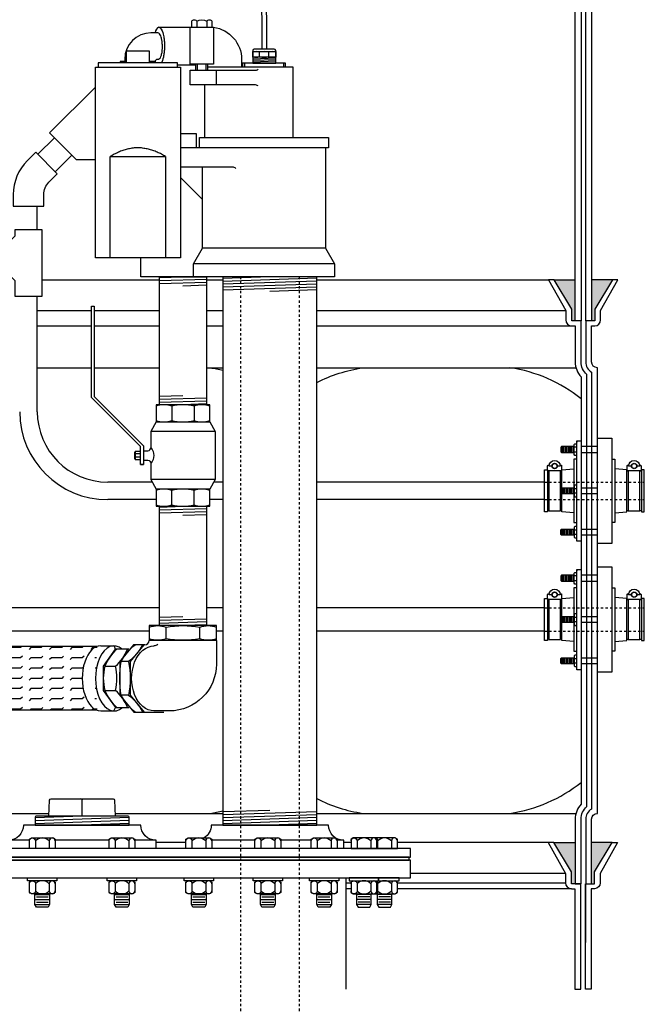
# Model space of a CAD drawing. Extents: x -169 to 2224, y 0 to 2796.
# Tile 54 of 256: x 256 to 283, y 807 to 848. Entities that reach past the tile are written whole.
import ezdxf

# ---------------------------------------------------------------- set-up
doc = ezdxf.new("R2010")
doc.units = 0
doc.header["$MEASUREMENT"] = 0
doc.linetypes.add('HIDDEN5', pattern=[0.05, 0.025, -0.025])
for name, color, linetype in [('BOOT-CONDUIT', 1, 'CONTINUOUS'), ('CONDUIT', 2, 'CONTINUOUS'), ('FLEXHOSE-2', 3, 'CONTINUOUS'), ('FLEXHOSE-2-HATCH', 2, 'CONTINUOUS'), ('FRP-COLLAR', 1, 'CONTINUOUS'), ('FRP-SUMP', 2, 'CONTINUOUS'), ('GALV-2-ELL', 3, 'CONTINUOUS'), ('GALV-2-PIPE', 3, 'CONTINUOUS'), ('GALV-2-VALVE', 3, 'CONTINUOUS'), ('GALV-4-PIPE', 4, 'CONTINUOUS'), ('GALV-4-PLUG', 4, 'CONTINUOUS'), ('PROBE', 2, 'CONTINUOUS'), ('SUB-PUMP', 4, 'CONTINUOUS'), ('TANK-BUNG-OPENING-4', 3, 'CONTINUOUS'), ('TANK-MANWAY', 5, 'CONTINUOUS'), ('TANK-MANWAY-BOLT', 7, 'CONTINUOUS')]:
    doc.layers.add(name, color=color, linetype=linetype)

msp = doc.modelspace()

# ---------------------------------------------------------------- hatches: boundary and pattern name
at = {"layer": 'FLEXHOSE-2-HATCH', "linetype": 'Continuous'}
h = msp.add_hatch(dxfattribs=at)
h.set_pattern_fill('FLEX', color=256, scale=1.75, angle=180, style=0)
h.set_pattern_definition([(180, (258.7651, 820.40306), (1e-13, -0.4375), [0.4375, -0.4375]), (225, (258.3276, 820.40306), (1e-13, -0.4375), [0.109375, -0.399968, 0.109375, -0.618718])])
edge = h.paths.add_edge_path()
edge.add_ellipse((259.55547, 820.40306), major_axis=(0, 1.388), ratio=0.56943366, start_angle=371.528606, end_angle=528.471394, ccw=False)
edge.add_line((259.39751, 821.76306), (253.73667, 821.76306))
edge.add_ellipse((253.73667, 820.40306), major_axis=(0, -1.36), ratio=0.58361635, start_angle=180, end_angle=360)
edge.add_line((253.73667, 819.04306), (259.39751, 819.04306))
at = {"layer": 'FRP-SUMP'}
for points in [[(279.77618, 837.39649), (278.87618, 837.39649), (279.62618, 836.14649), (279.62618, 835.64649), (279.77618, 835.64649)], [(281.35964, 837.39649), (280.47618, 837.39649), (280.47618, 835.64649), (280.60964, 835.64649), (280.60964, 836.14649)], [(279.77618, 813.39881), (278.86194, 813.39881), (279.61194, 812.14881), (279.61194, 811.64881), (279.76194, 811.64881), (279.77618, 811.64881)], [(281.3454, 813.39881), (280.47618, 813.39881), (280.47618, 811.64881), (280.5954, 811.64881), (280.5954, 812.14881)]]:
    msp.add_hatch(color=256, dxfattribs=at).paths.add_polyline_path(points)

# ---------------------------------------------------------------- linework, layer by layer
at = {"layer": 'BOOT-CONDUIT', "color": 7}
for p, q in [((279.18825, 830.03549), (279.18825, 830.28299)), ((279.25075, 830.03549), (279.25075, 830.28299)), ((279.31325, 830.03549), (279.31325, 830.28299)), ((279.37575, 830.03549), (279.37575, 830.28299)), ((279.43825, 830.03549), (279.43825, 830.28299)), ((279.50075, 830.03549), (279.50075, 830.28299)), ((279.56325, 830.03549), (279.56325, 830.28299)), ((279.62575, 830.03549), (279.62575, 830.28299)), ((279.68825, 830.03549), (279.68825, 830.28299)), ((279.84323, 830.25874), (279.7373, 830.25874)), ((279.7373, 830.05975), (279.84323, 830.05975)), ((280.72618, 830.28309), (280.02618, 830.28309)), ((280.02618, 830.03559), (280.72618, 830.03559)), ((279.18825, 828.52142), (279.18825, 828.27392)), ((279.25075, 828.52142), (279.25075, 828.27392)), ((279.31325, 828.52142), (279.31325, 828.27392)), ((279.37575, 828.52142), (279.37575, 828.27392)), ((279.43825, 828.52142), (279.43825, 828.27392)), ((279.50075, 828.52142), (279.50075, 828.27392)), ((279.56325, 828.52142), (279.56325, 828.27392)), ((279.62575, 828.52142), (279.62575, 828.27392)), ((279.68825, 828.52142), (279.68825, 828.27392)), ((279.7373, 828.49716), (279.84323, 828.49716)), ((279.84323, 828.29817), (279.7373, 828.29817)), ((280.02618, 828.52132), (280.72618, 828.52132)), ((280.72618, 828.27382), (280.02618, 828.27382)), ((279.18825, 826.75984), (279.18825, 826.51234)), ((279.25075, 826.75984), (279.25075, 826.51234)), ((279.31325, 826.75984), (279.31325, 826.51234)), ((279.37575, 826.75984), (279.37575, 826.51234)), ((279.43825, 826.75984), (279.43825, 826.51234)), ((279.50075, 826.75984), (279.50075, 826.51234)), ((279.56325, 826.75984), (279.56325, 826.51234)), ((279.62575, 826.75984), (279.62575, 826.51234)), ((279.68825, 826.75984), (279.68825, 826.51234)), ((279.7373, 826.73558), (279.84323, 826.73558)), ((280.02618, 826.75974), (280.72618, 826.75974)), ((279.84323, 826.53659), (279.7373, 826.53659)), ((280.72618, 826.51224), (280.02618, 826.51224)), ((279.18825, 824.54956), (279.18825, 824.79706)), ((279.25075, 824.54956), (279.25075, 824.79706)), ((279.31325, 824.54956), (279.31325, 824.79706)), ((279.37575, 824.54956), (279.37575, 824.79706)), ((279.43825, 824.54956), (279.43825, 824.79706)), ((279.50075, 824.54956), (279.50075, 824.79706)), ((279.56325, 824.54956), (279.56325, 824.79706)), ((279.62575, 824.54956), (279.62575, 824.79706)), ((279.68825, 824.54956), (279.68825, 824.79706)), ((279.84323, 824.7728), (279.7373, 824.7728)), ((279.7373, 824.57381), (279.84323, 824.57381)), ((280.72618, 824.79716), (280.02618, 824.79716)), ((280.02618, 824.54966), (280.72618, 824.54966)), ((279.18825, 823.03548), (279.18825, 822.78798)), ((279.25075, 823.03548), (279.25075, 822.78798)), ((279.31325, 823.03548), (279.31325, 822.78798)), ((279.37575, 823.03548), (279.37575, 822.78798)), ((279.43825, 823.03548), (279.43825, 822.78798)), ((279.50075, 823.03548), (279.50075, 822.78798)), ((279.56325, 823.03548), (279.56325, 822.78798)), ((279.62575, 823.03548), (279.62575, 822.78798)), ((279.68825, 823.03548), (279.68825, 822.78798)), ((279.7373, 823.01122), (279.84323, 823.01122)), ((279.84323, 822.81223), (279.7373, 822.81223)), ((280.02618, 823.03538), (280.72618, 823.03538)), ((280.72618, 822.78788), (280.02618, 822.78788)), ((279.18825, 821.2739), (279.18825, 821.0264)), ((279.25075, 821.2739), (279.25075, 821.0264)), ((279.31325, 821.2739), (279.31325, 821.0264)), ((279.37575, 821.2739), (279.37575, 821.0264)), ((279.43825, 821.2739), (279.43825, 821.0264)), ((279.50075, 821.2739), (279.50075, 821.0264)), ((279.56325, 821.2739), (279.56325, 821.0264)), ((279.62575, 821.2739), (279.62575, 821.0264)), ((279.68825, 821.2739), (279.68825, 821.0264)), ((279.7373, 821.24965), (279.84323, 821.24965)), ((280.02618, 821.2738), (280.72618, 821.2738)), ((279.84323, 821.05066), (279.7373, 821.05066)), ((280.72618, 821.0263), (280.02618, 821.0263))]:
    msp.add_line(p, q, dxfattribs=at)
at = {"layer": 'BOOT-CONDUIT', "linetype": 'Continuous'}
for p, q in [((278.59009, 829.23298), (278.65196, 829.23298)), ((279.14696, 829.23298), (279.20884, 829.23298)), ((282.0412, 829.23298), (281.97932, 829.23298)), ((282.59807, 829.23298), (282.5362, 829.23298)), ((278.65196, 827.56235), (278.59009, 827.56235)), ((279.20884, 827.56235), (279.14696, 827.56235)), ((281.97932, 827.56235), (282.0412, 827.56235)), ((282.5362, 827.56235), (282.59807, 827.56235)), ((278.59009, 823.74704), (278.65196, 823.74704)), ((279.14696, 823.74704), (279.20884, 823.74704)), ((282.0412, 823.74704), (281.97932, 823.74704)), ((282.59807, 823.74704), (282.5362, 823.74704)), ((278.65196, 822.07642), (278.59009, 822.07642)), ((279.20884, 822.07642), (279.14696, 822.07642)), ((281.97932, 822.07642), (282.0412, 822.07642)), ((282.5362, 822.07642), (282.59807, 822.07642))]:
    msp.add_line(p, q, dxfattribs=at)
at = {"layer": 'BOOT-CONDUIT', "color": 7}
for points in [[(279.84323, 829.91175), (279.75644, 829.91175), (279.7373, 829.94491), (279.7373, 830.37358), (279.75644, 830.40674), (279.84323, 830.40674)], [(279.7373, 830.28299), (279.18825, 830.28299), (279.15731, 830.25205), (279.15731, 830.06643), (279.16003, 830.06371), (279.18825, 830.03549), (279.7373, 830.03549)], [(278.65196, 829.24882), (278.65196, 827.54651), (279.14696, 827.54651), (279.14696, 829.24882)], [(282.0412, 829.24882), (282.0412, 827.54651), (282.5362, 827.54651), (282.5362, 829.24882)], [(279.7373, 828.27392), (279.18825, 828.27392), (279.15731, 828.30485), (279.15731, 828.49048), (279.16003, 828.4932), (279.18825, 828.52142), (279.7373, 828.52142)], [(279.84323, 828.64516), (279.75644, 828.64516), (279.7373, 828.612), (279.7373, 828.18333), (279.75644, 828.15017), (279.84323, 828.15017)], [(279.7373, 826.51234), (279.18825, 826.51234), (279.15731, 826.54328), (279.15731, 826.7289), (279.16003, 826.73162), (279.18825, 826.75984), (279.7373, 826.75984)], [(279.84323, 826.88358), (279.75644, 826.88358), (279.7373, 826.85042), (279.7373, 826.42175), (279.75644, 826.3886), (279.84323, 826.3886)], [(279.84323, 824.42581), (279.75644, 824.42581), (279.7373, 824.45897), (279.7373, 824.88764), (279.75644, 824.9208), (279.84323, 824.9208)], [(279.7373, 824.79706), (279.18825, 824.79706), (279.15731, 824.76612), (279.15731, 824.58049), (279.16003, 824.57777), (279.18825, 824.54956), (279.7373, 824.54956)], [(278.65196, 823.76288), (278.65196, 822.06058), (279.14696, 822.06058), (279.14696, 823.76288)], [(282.0412, 823.76288), (282.0412, 822.06058), (282.5362, 822.06058), (282.5362, 823.76288)], [(279.7373, 822.78798), (279.18825, 822.78798), (279.15731, 822.81892), (279.15731, 823.00454), (279.16003, 823.00726), (279.18825, 823.03548), (279.7373, 823.03548)], [(279.84323, 823.15922), (279.75644, 823.15922), (279.7373, 823.12606), (279.7373, 822.69739), (279.75644, 822.66424), (279.84323, 822.66424)], [(279.7373, 821.0264), (279.18825, 821.0264), (279.15731, 821.05734), (279.15731, 821.24297), (279.16003, 821.24568), (279.18825, 821.2739), (279.7373, 821.2739)], [(279.84323, 821.39765), (279.75644, 821.39765), (279.7373, 821.36449), (279.7373, 820.93582), (279.75644, 820.90266), (279.84323, 820.90266)]]:
    msp.add_lwpolyline(points, dxfattribs=at)
at = {"layer": 'BOOT-CONDUIT'}
for points in [[(279.84323, 830.53619), (280.02618, 830.53619), (280.02618, 826.25939), (279.84323, 826.25939), (279.84323, 830.53619), (279.84323, 830.48075)], [(279.84323, 825.05026), (280.02618, 825.05026), (280.02618, 820.77346), (279.84323, 820.77346), (279.84323, 825.05026), (279.84323, 824.99482)]]:
    msp.add_lwpolyline(points, dxfattribs=at)
at = {"layer": 'BOOT-CONDUIT', "linetype": 'Continuous'}
for points in [[(280.72618, 826.1547), (280.72618, 830.64063), (281.34493, 830.64063), (281.34493, 826.1547)], [(278.59009, 827.50048), (278.46634, 827.50048), (278.46634, 829.29485), (278.59009, 829.29485), (278.59009, 829.23298), (278.59009, 827.56235)], [(282.72182, 827.50048), (282.72182, 829.29485), (282.59807, 829.29485), (282.59807, 829.23298), (282.59807, 827.56235), (282.59807, 827.50048)], [(280.72618, 820.66876), (280.72618, 825.1547), (281.34493, 825.1547), (281.34493, 820.66876)], [(278.59009, 822.01454), (278.46634, 822.01454), (278.46634, 823.80892), (278.59009, 823.80892), (278.59009, 823.74704), (278.59009, 822.07642)], [(282.72182, 822.01454), (282.72182, 823.80892), (282.59807, 823.80892), (282.59807, 823.74704), (282.59807, 822.07642), (282.59807, 822.01454)]]:
    msp.add_lwpolyline(points, close=True, dxfattribs=at)
at = {"layer": 'BOOT-CONDUIT', "color": 7}
for points in [[(278.78066, 829.45672), (278.66186, 829.45672, -1), (279.13706, 829.45672), (279.01826, 829.45672)], [(282.1699, 829.45672), (282.0511, 829.45672, -1), (282.5263, 829.45672), (282.4075, 829.45672)], [(279.13147, 829.50797, 0.35187184), (279.14597, 829.49632), (279.16521, 829.49632, -0.41421356), (279.19646, 829.46449), (279.19646, 829.28007, -0.41421356), (279.16463, 829.24882), (278.63371, 829.24882, -0.41421341), (278.60246, 829.28065), (278.60246, 829.46507, -0.41421372), (278.63429, 829.49632), (278.65295, 829.49632, 0.35188198), (278.66746, 829.50797)], [(282.52071, 829.50797, 0.35187184), (282.53521, 829.49632), (282.55445, 829.49632, -0.41421356), (282.5857, 829.46449), (282.5857, 829.28007, -0.41421356), (282.55387, 829.24882), (282.02295, 829.24882, -0.41421341), (281.9917, 829.28065), (281.9917, 829.46507, -0.41421372), (282.02353, 829.49632), (282.04219, 829.49632, 0.35188198), (282.05669, 829.50797)], [(278.78066, 823.97078), (278.66186, 823.97078, -1), (279.13706, 823.97078), (279.01826, 823.97078)], [(282.1699, 823.97078), (282.0511, 823.97078, -1), (282.5263, 823.97078), (282.4075, 823.97078)], [(279.13147, 824.02203, 0.35187184), (279.14597, 824.01038), (279.16521, 824.01038, -0.41421356), (279.19646, 823.97855), (279.19646, 823.79413, -0.41421356), (279.16463, 823.76288), (278.63371, 823.76288, -0.41421341), (278.60246, 823.79471), (278.60246, 823.97913, -0.41421372), (278.63429, 824.01038), (278.65295, 824.01038, 0.35188198), (278.66746, 824.02203)], [(282.52071, 824.02203, 0.35187184), (282.53521, 824.01038), (282.55445, 824.01038, -0.41421356), (282.5857, 823.97855), (282.5857, 823.79413, -0.41421356), (282.55387, 823.76288), (282.02295, 823.76288, -0.41421341), (281.9917, 823.79471), (281.9917, 823.97913, -0.41421372), (282.02353, 824.01038), (282.04219, 824.01038, 0.35188198), (282.05669, 824.02203)]]:
    msp.add_lwpolyline(points, format="xyb", dxfattribs=at)
at = {"layer": 'BOOT-CONDUIT', "linetype": 'Continuous'}
for points in [[(279.84323, 829.74345), (279.71948, 829.74345), (279.71948, 828.52142)], [(281.34493, 829.74345), (281.46868, 829.74345), (281.46868, 827.05189), (281.34493, 827.05189)], [(279.20884, 828.52142), (279.20884, 829.23298), (279.20884, 829.29485), (279.71948, 829.33056)], [(281.46868, 827.46477), (281.97932, 827.50048), (281.97932, 829.23298), (281.97932, 829.29485), (281.46868, 829.33056)], [(279.71948, 827.46477), (279.20884, 827.50048), (279.20884, 828.27392)], [(279.71948, 828.27392), (279.71948, 827.05189), (279.84323, 827.05189)], [(279.84323, 824.25751), (279.71948, 824.25751), (279.71948, 823.03548)], [(281.34493, 824.25751), (281.46868, 824.25751), (281.46868, 821.56595), (281.34493, 821.56595)], [(279.20884, 823.03548), (279.20884, 823.74704), (279.20884, 823.80892), (279.71948, 823.84462)], [(281.46868, 821.97883), (281.97932, 822.01454), (281.97932, 823.74704), (281.97932, 823.80892), (281.46868, 823.84462)], [(279.71948, 821.97883), (279.20884, 822.01454), (279.20884, 822.78798)], [(279.71948, 822.78798), (279.71948, 821.56595), (279.84323, 821.56595)]]:
    msp.add_lwpolyline(points, dxfattribs=at)
at = {"layer": 'BOOT-CONDUIT', "color": 7}
for centre in [(278.89946, 829.45672), (282.2887, 829.45672), (278.89946, 823.97078), (282.2887, 823.97078)]:
    msp.add_circle(centre, 0.1188, dxfattribs=at)
at = {"layer": 'BOOT-CONDUIT', "color": 8}
for centre in [(278.89946, 829.45672), (282.2887, 829.45672), (278.89946, 823.97078), (282.2887, 823.97078)]:
    msp.add_circle(centre, 0.10296, dxfattribs=at)
at = {"layer": 'CONDUIT'}
for p, q in [((257.57773, 843.45477), (256.87062, 842.74766)), ((258.32019, 842.71231), (257.61308, 842.0052)), ((256.85081, 839.53293), (256.85081, 840.53293)), ((256.85081, 831.77267), (256.85081, 836.69951)), ((261.7456, 828.77267), (259.85081, 828.77267)), ((264.76194, 828.77267), (264.36987, 828.77267)), ((278.46634, 828.77267), (268.76194, 828.77267)), ((261.91096, 828.02267), (259.85081, 828.02267)), ((264.76194, 828.02267), (264.2045, 828.02267)), ((278.46634, 828.02267), (268.76194, 828.02267)), ((262.05773, 823.41173), (254.27411, 823.41173)), ((264.76194, 823.41173), (264.05773, 823.41173)), ((278.46634, 823.41173), (268.76194, 823.41173)), ((261.62029, 822.41173), (254.27411, 822.41173)), ((264.76194, 822.41173), (264.4923, 822.41173)), ((278.46634, 822.41173), (268.76194, 822.41173))]:
    msp.add_line(p, q, dxfattribs=at)
at = {"layer": 'CONDUIT', "color": 7, "linetype": 'HIDDEN5'}
for p, q in [((278.46634, 828.77267), (282.72182, 828.77267)), ((278.46634, 828.02267), (282.72182, 828.02267)), ((278.46634, 823.41173), (282.72182, 823.41173)), ((278.46634, 822.41173), (282.72182, 822.41173))]:
    msp.add_line(p, q, dxfattribs=at)
at = {"layer": 'CONDUIT'}
msp.add_lwpolyline([(255.82825, 840.53293), (257.12825, 840.53293), (257.12825, 841.03293, -0.19891163), (257.34792, 841.56326), (257.70147, 841.91681), (256.78223, 842.83605), (256.42868, 842.4825, 0.19891237), (255.82825, 841.03422), (255.82825, 840.53293)], format="xyb", dxfattribs=at)
msp.add_lwpolyline([(255.8949, 839.25187), (254.95206, 838.30904), (255.8949, 837.3662), (255.8949, 836.69951), (257.0616, 836.69951), (257.0616, 839.53293), (255.8949, 839.53293)], close=True, dxfattribs=at)
for radius in [3.75, 3]:
    msp.add_arc((259.85081, 831.77267), radius, 180, 270, dxfattribs=at)
at = {"layer": 'FLEXHOSE-2', "linetype": 'Continuous'}
for p, q in [((259.39751, 821.76306), (253.73667, 821.76306)), ((259.55547, 821.79106), (260.12094, 821.79106)), ((260.12094, 821.79106), (260.1748, 821.64799)), ((259.39751, 819.04306), (253.73667, 819.04306)), ((260.10983, 819.01519), (260.17908, 819.16514)), ((259.55547, 819.01505), (260.12094, 819.01505))]:
    msp.add_line(p, q, dxfattribs=at)
at = {"layer": 'FLEXHOSE-2', "color": 7, "linetype": 'Continuous'}
for p, q in [((259.72737, 820.92078), (260.1805, 820.92078)), ((259.72737, 819.89235), (260.1805, 819.89235))]:
    msp.add_line(p, q, dxfattribs=at)
at = {"layer": 'FLEXHOSE-2', "linetype": 'Continuous'}
msp.add_lwpolyline([(260.75293, 821.64799), (260.1748, 821.64799), (259.66487, 820.92078), (259.66487, 819.89235), (260.17908, 819.16514), (260.75722, 819.16514)], dxfattribs=at)
at = {"layer": 'FLEXHOSE-2', "color": 7, "linetype": 'Continuous'}
for centre, radius, start, end in [((261.52882, 820.19997), 1.94031, 131.730289, 158.19215), ((258.88898, 822.36881), 1.94031, 311.730289, 338.19215), ((261.81146, 820.40657), 2.14659, 166.140032, 193.859968), ((258.09641, 820.40657), 2.14659, 346.140032, 13.859968), ((261.53973, 820.62848), 1.95616, 202.105494, 228.423286), ((258.90653, 818.44611), 1.92734, 21.905113, 48.623666)]:
    msp.add_arc(centre, radius, start, end, dxfattribs=at)
at = {"layer": 'FLEXHOSE-2', "linetype": 'Continuous'}
for centre, major_axis, start_param, end_param in [((259.55547, 820.40306), (0, -1.388), 3.14159265, 6.28318531), ((260.12094, 820.40306), (0, 1.388), -0.45802338, 3.61093147)]:
    msp.add_ellipse(centre, major_axis=major_axis, ratio=0.56943366, start_param=start_param, end_param=end_param, dxfattribs=at)
at = {"layer": 'FRP-COLLAR', "color": 7, "linetype": 'Continuous'}
for p, q in [((263.18684, 813.39884), (261.91114, 813.39884)), ((270.22236, 813.39884), (269.91114, 813.39884)), ((278.62541, 813.39884), (272.20071, 813.39884)), ((279.36194, 812.08361), (272.76194, 812.08361)), ((270.01194, 811.68525), (270.22236, 811.68525)), ((272.20071, 811.68525), (279.36194, 811.68525)), ((270.22236, 811.43525), (270.01194, 811.43525)), ((279.61194, 811.43525), (272.20071, 811.43525))]:
    msp.add_line(p, q, dxfattribs=at)
at = {"layer": 'FRP-COLLAR'}
for points in [[(280.01194, 807.14884), (280.01194, 811.64884), (279.76194, 811.64884), (279.61194, 811.64884), (279.61194, 812.14884), (278.86194, 813.39884), (278.62541, 813.39884), (279.36194, 812.08361), (279.36194, 811.68525, 0.41421356), (279.61194, 811.43525), (279.76194, 811.43525), (279.76194, 807.14884)], [(280.21194, 807.14884), (280.21194, 811.64884), (280.21194, 809.14884), (280.21194, 811.64884), (280.21194, 809.14884), (280.21194, 811.64884), (280.46194, 811.64884), (280.5954, 811.64884), (280.5954, 812.14884), (281.3454, 813.39884), (281.58193, 813.39884), (280.8454, 812.08361), (280.8454, 811.68525, -0.41421356), (280.5954, 811.43525), (280.46194, 811.43525), (280.46194, 807.14884)]]:
    msp.add_lwpolyline(points, format="xyb", close=True, dxfattribs=at)
at = {"layer": 'FRP-SUMP', "color": 7, "linetype": 'Continuous'}
for p, q in [((257.0616, 837.39649), (262.05773, 837.39649)), ((264.05773, 837.39649), (264.76194, 837.39649)), ((268.76194, 837.39649), (278.63965, 837.39649)), ((256.85081, 836.08125), (259.16373, 836.08125)), ((259.2731, 836.08125), (262.05773, 836.08125)), ((264.05773, 836.08125), (264.76194, 836.08125)), ((268.76194, 836.08125), (279.37618, 836.08125)), ((256.85081, 835.4329), (259.16373, 835.4329)), ((259.2731, 835.4329), (262.05773, 835.4329)), ((264.05773, 835.4329), (264.76194, 835.4329)), ((268.76194, 835.4329), (279.62618, 835.4329))]:
    msp.add_line(p, q, dxfattribs=at)
at = {"layer": 'FRP-SUMP'}
for p, q in [((278.87618, 837.39649), (279.77618, 837.39649)), ((281.35964, 837.39649), (280.47618, 837.39649)), ((278.86194, 813.39881), (279.77618, 813.39881)), ((281.3454, 813.39881), (280.47618, 813.39881))]:
    msp.add_line(p, q, dxfattribs=at)
at = {"layer": 'FRP-SUMP', "color": 7}
for p, q in [((256.85081, 833.64649), (259.16373, 833.64649)), ((259.2731, 833.64649), (262.05773, 833.64649)), ((264.05773, 833.64649), (264.76194, 833.64649)), ((268.76194, 833.64649), (279.80967, 833.64649)), ((252.1709, 814.64881), (257.35299, 814.64881)), ((260.1709, 814.64881), (264.76194, 814.64881)), ((268.76194, 814.64881), (279.80967, 814.64881))]:
    msp.add_line(p, q, dxfattribs=at)
at = {"layer": 'FRP-SUMP'}
for points in [[(280.02618, 849.34194), (280.02618, 835.64649), (279.77618, 835.64649), (279.77618, 849.34194, 0.29672907)], [(280.47618, 849.34194), (280.47618, 835.64649), (280.22618, 835.64649), (280.22618, 849.34194, 0.29672907)]]:
    msp.add_lwpolyline(points, format="xyb", dxfattribs=at)
for points in [[(280.02618, 811.64881), (280.02618, 814.39881, -0.22167085), (280.27618, 814.935), (280.27618, 833.3603, -0.22167085), (280.02618, 833.89649), (280.02618, 835.64649), (279.77618, 835.64649), (279.62618, 835.64649), (279.62618, 836.14649), (278.87618, 837.39649), (278.63965, 837.39649), (279.37618, 836.08125), (279.37618, 835.6829, 0.41421356), (279.62618, 835.4329), (279.77618, 835.4329), (279.77618, 833.89649, 0.18776323), (280.02618, 833.25423), (280.02618, 815.04107, 0.18776323), (279.77618, 814.39881), (279.77618, 811.64881), (280.02618, 811.64881)], [(280.22618, 835.64649), (280.22618, 833.89649, 0.26794919), (280.47618, 833.46348), (280.47618, 814.83182, 0.26794919), (280.22618, 814.39881), (280.22618, 811.64881), (280.47618, 811.64881), (280.47618, 814.39881, -0.41421356), (280.72618, 814.64881), (280.72618, 833.64649), (280.72618, 833.64649, -0.41421356), (280.47618, 833.89649), (280.47618, 835.4329), (280.60964, 835.4329, 0.41421356), (280.85964, 835.6829), (280.85964, 836.08125), (281.59617, 837.39649), (281.35964, 837.39649), (280.60964, 836.14649), (280.60964, 835.64649), (280.47618, 835.64649), (280.22618, 835.64649), (280.22618, 835.64649), (280.22618, 835.64649), (280.22618, 835.64649)]]:
    msp.add_lwpolyline(points, format="xyb", close=True, dxfattribs=at)
at = {"layer": 'FRP-SUMP', "color": 7}
for points in [[(264.22467, 833.64649, -0.02150268), (264.76194, 833.54296, -0.02150268)], [(268.76194, 833.01781, -0.08149294), (270.72467, 833.64649)], [(268.76194, 815.27749, 0.08149294), (270.72467, 814.64881)], [(264.22467, 814.64881, 0.02150268), (264.76194, 814.75234, 0.02150268)]]:
    msp.add_lwpolyline(points, format="xyb", dxfattribs=at)
for centre, start, end in [((276.0589, 827.35099), 51.438905, 81.557052), ((276.0589, 820.94431), 278.442948, 308.561095)]:
    msp.add_arc(centre, 6.36447, start, end, dxfattribs=at)
at = {"layer": 'GALV-2-ELL', "color": 7, "linetype": 'Continuous'}
for p, q in [((262.33829, 822.08887), (262.33829, 822.58822)), ((263.7743, 822.08887), (263.7743, 822.58822)), ((260.74412, 821.12084), (260.42763, 821.12084)), ((260.74412, 819.68483), (260.42763, 819.68483))]:
    msp.add_line(p, q, dxfattribs=at)
for points in [[(261.62173, 822.58822, -0.17443208), (262.33829, 822.58822, -0.08704547), (263.7743, 822.58822, -0.17373472), (264.49374, 822.58822)], [(264.49374, 822.08887, -0.17372505), (263.7743, 822.08887, -0.08704419), (262.33829, 822.08887, -0.1744223), (261.62173, 822.08887)], [(261.02245, 818.96539, -0.10986798), (260.42763, 819.68483, -0.08704694), (260.42763, 821.12084, -0.11080762), (261.01749, 821.8374)], [(261.33398, 821.8374, -0.11080762), (260.74412, 821.12084, -0.08704694), (260.74412, 819.68483, -0.10986798), (261.33893, 818.96539)]]:
    msp.add_lwpolyline(points, format="xyb", dxfattribs=at)
at = {"layer": 'GALV-2-ELL', "linetype": 'Continuous'}
msp.add_lwpolyline([(261.62173, 822.02637), (264.49374, 822.02637), (264.49374, 822.65072), (261.62173, 822.65072)], close=True, dxfattribs=at)
for points in [[(264.48465, 822.02471), (264.48465, 821.01585, -0.41421356), (262.48465, 819.01585), (262.36983, 819.01585), (261.82291, 819.01585)], [(261.98299, 821.84647, -0.13415727), (261.82291, 821.78694)]]:
    msp.add_lwpolyline(points, format="xyb", dxfattribs=at)
for points in [[(261.39648, 821.8374), (260.95499, 821.8374), (260.36513, 821.12084), (260.36513, 819.68483), (260.95995, 818.96539), (261.40143, 818.96539)], [(261.43298, 821.8374), (261.39648, 821.8374), (260.80662, 821.12084), (260.80662, 819.68483), (261.40143, 818.96539), (262.23767, 818.96539)]]:
    msp.add_lwpolyline(points, dxfattribs=at)
for centre, radius, start, end in [((261.43298, 822.02471), 0.18731, 270.000196, 0), ((260.74412, 821.12084), 2.273736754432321e-13, 87.057354, 180)]:
    msp.add_arc(centre, radius, start, end, dxfattribs=at)
at = {"layer": 'GALV-2-ELL', "linetype": 'Continuous', "extrusion": (0, 0, -1)}
msp.add_ellipse((261.82291, 820.40139), major_axis=(0, 1.38555), ratio=0.68591791, start_param=3.14159265, end_param=6.28318531, dxfattribs=at)
at = {"layer": 'GALV-2-PIPE', "color": 7}
for p, q in [((262.05773, 837.4898), (263.05773, 837.52105)), ((262.05773, 837.3648), (264.05773, 837.4273)), ((262.05773, 837.2398), (264.05773, 837.3023)), ((263.05773, 837.14605), (264.05773, 837.1773)), ((263.05773, 832.44517), (262.05773, 832.41392)), ((264.05773, 832.35142), (262.05773, 832.28892)), ((264.05773, 832.22642), (262.05773, 832.16392)), ((264.05773, 832.10142), (263.05773, 832.07017)), ((262.05771, 827.70892), (263.05771, 827.74017)), ((262.05771, 827.58392), (264.05771, 827.64642)), ((262.05771, 827.45892), (264.05771, 827.52142)), ((263.05771, 827.36517), (264.05771, 827.39642)), ((263.05773, 823.02572), (262.05773, 822.99447)), ((264.05773, 822.93197), (262.05773, 822.86947)), ((264.05773, 822.80697), (262.05773, 822.74447)), ((264.05773, 822.68197), (263.05773, 822.65072))]:
    msp.add_line(p, q, dxfattribs=at)
at = {"layer": 'GALV-2-PIPE', "linetype": 'Continuous'}
for points in [[(264.05773, 837.52105), (264.05773, 832.07017), (262.05773, 832.07017), (262.05773, 837.52105)], [(264.05773, 827.74017), (264.05773, 822.65072), (262.05773, 822.65072), (262.05773, 827.74017)]]:
    msp.add_lwpolyline(points, close=True, dxfattribs=at)
at = {"layer": 'GALV-2-VALVE', "color": 7, "linetype": 'Continuous'}
for p, q in [((262.58329, 832.01394), (262.58329, 831.39466)), ((263.53218, 832.01394), (263.53218, 831.39466)), ((260.99338, 830.04418), (260.99825, 829.76615)), ((261.00786, 830.04418), (261.01273, 829.76615)), ((262.58329, 827.7964), (262.58329, 828.41567)), ((263.53218, 827.7964), (263.53218, 828.41567))]:
    msp.add_line(p, q, dxfattribs=at)
at = {"layer": 'GALV-2-VALVE', "color": 2, "linetype": 'Continuous'}
for p, q in [((264.42632, 830.935), (261.68914, 830.935)), ((261.25164, 829.97714), (261.0206, 829.97714)), ((261.25164, 829.8332), (261.0206, 829.8332)), ((264.42632, 828.87534), (261.68914, 828.87534))]:
    msp.add_line(p, q, dxfattribs=at)
at = {"layer": 'GALV-2-VALVE', "linetype": 'Continuous'}
msp.add_line((261.25164, 829.51698), (261.37553, 829.51698), dxfattribs=at)
for points in [[(261.25164, 829.51698), (261.25164, 830.29335), (259.16373, 832.38126), (259.16373, 836.27517), (259.2731, 836.27517), (259.2731, 832.42657), (261.37553, 830.32414), (261.37553, 829.51698)], [(264.2045, 828.4719), (261.91096, 828.4719), (261.91096, 827.74017), (264.2045, 827.74017)]]:
    msp.add_lwpolyline(points, close=True, dxfattribs=at)
for points in [[(264.2045, 832.07017), (261.91096, 832.07017), (261.91096, 831.33843), (264.2045, 831.33843), (264.2045, 832.07017)], [(264.2045, 831.33843), (264.42632, 830.935), (264.42632, 828.87534), (264.2045, 828.4719)], [(261.25164, 830.07892), (261.0206, 830.07892), (261.0206, 829.73142), (261.25164, 829.73142)]]:
    msp.add_lwpolyline(points, dxfattribs=at)
at = {"layer": 'GALV-2-VALVE', "color": 7, "linetype": 'Continuous'}
for points in [[(264.20314, 832.01394, 0.16298639), (263.53218, 832.01394, 0.11763439), (262.58329, 832.01394, 0.16735506), (261.91232, 832.01394)], [(261.91232, 831.39466, 0.16735506), (262.58329, 831.39466, 0.11763439), (263.53218, 831.39466, 0.16298639), (264.20314, 831.39466)], [(264.20314, 828.41567, 0.16735506), (263.53218, 828.41567, 0.11763439), (262.58329, 828.41567, 0.16298639), (261.91232, 828.41567)], [(261.91232, 827.7964, 0.16298639), (262.58329, 827.7964, 0.11763439), (263.53218, 827.7964, 0.16735506), (264.20314, 827.7964)]]:
    msp.add_lwpolyline(points, format="xyb", dxfattribs=at)
at = {"layer": 'GALV-2-VALVE', "linetype": 'Continuous'}
for points in [[(261.91096, 831.33843), (261.68914, 830.935), (261.68914, 830.23517, -0.37862889), (261.68914, 829.57517), (261.68914, 828.87534), (261.91096, 828.4719)], [(261.37553, 830.11017), (261.56414, 830.11017, 0.41421356), (261.68914, 830.23517)], [(261.37553, 829.70017), (261.56414, 829.70017, -0.41421356), (261.68914, 829.57517)]]:
    msp.add_lwpolyline(points, format="xyb", dxfattribs=at)
at = {"layer": 'GALV-2-VALVE', "color": 2, "linetype": 'Continuous'}
msp.add_lwpolyline([(261.0206, 830.04418), (260.99338, 830.04418), (260.99338, 829.76615), (261.0206, 829.76615)], dxfattribs=at)
at = {"layer": 'GALV-4-PIPE', "color": 7}
for p, q in [((266.76194, 837.52105), (264.76194, 837.45368)), ((268.76194, 837.46334), (264.76194, 837.32861)), ((268.76194, 837.33827), (264.76194, 837.20354)), ((268.76194, 837.2132), (264.76194, 837.07847)), ((268.76194, 837.08813), (264.76194, 836.9534)), ((268.76194, 836.96306), (266.76194, 836.89569)), ((266.76194, 814.77416), (264.76194, 814.7068)), ((268.76194, 814.71646), (264.76194, 814.58173)), ((268.76194, 814.59139), (264.76194, 814.45665)), ((268.76194, 814.46632), (264.76194, 814.33158)), ((268.76194, 814.34125), (264.76194, 814.20651)), ((268.76194, 814.21617), (266.76194, 814.14881))]:
    msp.add_line(p, q, dxfattribs=at)
at = {"layer": 'GALV-4-PIPE'}
msp.add_lwpolyline([(264.76194, 837.52105), (264.76194, 814.14884), (268.76194, 814.14884), (268.76194, 837.52105)], close=True, dxfattribs=at)
at = {"layer": 'GALV-4-PLUG', "color": 7}
for p, q in [((258.76194, 814.52256), (256.76194, 814.45519)), ((260.76194, 814.46534), (256.76194, 814.33061)), ((260.76194, 814.34076), (256.76194, 814.20602)), ((260.76194, 814.21617), (258.76194, 814.14881))]:
    msp.add_line(p, q, dxfattribs=at)
at = {"layer": 'GALV-4-PLUG', "color": 4, "linetype": 'Continuous'}
msp.add_lwpolyline([(257.34773, 814.52256), (257.37648, 815.21266, -0.40206867), (257.43893, 815.27256), (260.08496, 815.27256, -0.40206867), (260.1474, 815.21266), (260.17616, 814.52256)], format="xyb", dxfattribs=at)
at = {"layer": 'GALV-4-PLUG', "color": 7, "linetype": 'Continuous'}
for points in [[(258.76194, 814.52256), (258.76194, 815.21006, 0.41421356), (258.69944, 815.27256)], [(258.76194, 814.52256), (258.76194, 815.21006, -0.41421356), (258.82444, 815.27256)]]:
    msp.add_lwpolyline(points, format="xyb", dxfattribs=at)
at = {"layer": 'GALV-4-PLUG', "color": 4, "linetype": 'Continuous'}
msp.add_lwpolyline([(260.76194, 814.14881), (260.76194, 814.49131, 0.41421356), (260.73069, 814.52256), (256.79319, 814.52256, 0.41421356), (256.76194, 814.49131), (256.76194, 814.14881)], format="xyb", close=True, dxfattribs=at)
at = {"layer": 'PROBE', "color": 8}
for p, q in [((266.52204, 846.88673), (266.03024, 846.87017)), ((267.01383, 846.84083), (266.03024, 846.8077)), ((267.01383, 846.77408), (266.03024, 846.74095)), ((267.01383, 846.71162), (266.03024, 846.67849)), ((267.01383, 846.64901), (266.52204, 846.63245))]:
    msp.add_line(p, q, dxfattribs=at)
at = {"layer": 'PROBE', "color": 7}
for p, q in [((266.31833, 846.91084), (266.31833, 847.10024)), ((266.72575, 846.91084), (266.72575, 847.10024))]:
    msp.add_line(p, q, dxfattribs=at)
at = {"layer": 'PROBE'}
msp.add_lwpolyline([(250.67531, 844.46083), (250.67531, 848.57324, -0.40047434), (252.91042, 850.66699), (264.52204, 850.66699, -0.41421356), (266.61579, 848.57324), (266.61579, 847.23135), (266.42829, 847.23135), (266.42829, 848.57324, 0.41421356), (264.52204, 850.47949), (252.91042, 850.47949, 0.39914995), (250.86281, 848.57324), (250.86281, 844.46083)], format="xyb", close=True, dxfattribs=at)
msp.add_lwpolyline([(267.01383, 846.63245), (267.01383, 847.16885, 0.41421356), (266.95133, 847.23135), (266.09274, 847.23135, 0.41421356), (266.03024, 847.16885), (266.03024, 846.63245), (267.01383, 846.63245)], format="xyb", dxfattribs=at)
at = {"layer": 'PROBE', "color": 7}
for points in [[(267.01383, 847.10024, 0.16735506), (266.72575, 847.10024, 0.11763439), (266.31833, 847.10024, 0.16298639), (266.03024, 847.10024)], [(266.03024, 846.91084, 0.16298639), (266.31833, 846.91084, 0.11763439), (266.72575, 846.91084, 0.16735506), (267.01383, 846.91084)]]:
    msp.add_lwpolyline(points, format="xyb", dxfattribs=at)
at = {"layer": 'PROBE'}
msp.add_lwpolyline([(266.03024, 847.12363), (267.01383, 847.12363), (267.01383, 846.88673), (266.03024, 846.88673)], close=True, dxfattribs=at)
at = {"layer": 'SUB-PUMP', "color": 3, "linetype": 'Continuous'}
for p, q in [((263.64685, 848.42414), (263.64685, 848.17453)), ((264.07987, 848.42414), (264.07987, 848.17453)), ((261.88695, 846.70853), (261.63695, 846.70853)), ((263.61336, 846.55454), (262.82445, 846.55454)), ((263.61336, 846.32854), (263.61336, 846.58454)), ((264.11336, 846.32854), (264.11336, 846.58454)), ((264.48709, 845.70854), (264.48709, 846.32854)), ((263.99605, 843.45854), (263.99605, 845.70854)), ((262.94945, 841.75754), (263.89195, 840.81504))]:
    msp.add_line(p, q, dxfattribs=at)
at = {"layer": 'SUB-PUMP', "color": 2, "linetype": 'Continuous'}
for p, q in [((263.68036, 846.32854), (263.68036, 846.58454)), ((264.04636, 846.32854), (264.04636, 846.58454)), ((265.67595, 846.63245), (265.67595, 846.45853)), ((267.34795, 846.63245), (267.34795, 846.45853))]:
    msp.add_line(p, q, dxfattribs=at)
at = {"layer": 'SUB-PUMP', "linetype": 'Continuous'}
for p, q in [((269.13194, 840.74603), (269.13838, 840.74603)), ((269.13194, 838.73923), (263.89195, 838.73923)), ((269.51194, 838.08105), (263.51195, 838.08105))]:
    msp.add_line(p, q, dxfattribs=at)
at = {"layer": 'SUB-PUMP', "color": 1, "linetype": 'HIDDEN5'}
for p, q in [((265.51196, 837.52108), (265.51196, 716.14884)), ((268.01196, 837.52108), (268.01196, 716.14884))]:
    msp.add_line(p, q, dxfattribs=at)
at = {"layer": 'SUB-PUMP', "color": 3, "linetype": 'Continuous'}
for points in [[(263.43035, 848.17453), (263.43035, 848.42413, -0.57642433), (263.64685, 848.42413, -0.28821354), (264.07987, 848.42413, -0.57642486), (264.29637, 848.42413), (264.29637, 848.17453)], [(264.36336, 848.16176, -0.37487613), (265.55605, 846.79453), (265.55605, 846.45853)], [(266.26066, 845.66333, 0.15391481), (266.11726, 845.70854), (263.36336, 845.70854), (263.36336, 846.32854), (266.11726, 846.32854, 0.15391517), (266.26066, 846.37375)]]:
    msp.add_lwpolyline(points, format="xyb", dxfattribs=at)
for points in [[(262.03525, 848.1724), (262.0303, 848.17327), (261.97618, 848.14448), (261.93001, 848.08688), (261.89406, 848.01579), (261.86749, 847.94323), (261.86217, 847.92453)], [(262.02865, 848.1724), (262.0336, 848.17327), (262.08772, 848.14448), (262.13389, 848.08688), (262.16984, 848.01579), (262.19641, 847.94323), (262.21566, 847.87559), (262.22961, 847.81514), (262.23981, 847.76201), (262.24738, 847.71546), (262.25309, 847.67454), (262.25747, 847.6383), (262.26086, 847.60591), (262.26352, 847.57667), (262.26563, 847.55002), (262.2673, 847.52547), (262.26864, 847.50265), (262.26971, 847.48122), (262.27055, 847.46091), (262.2712, 847.44149), (262.27169, 847.42276), (262.27204, 847.40454), (262.27225, 847.38665), (262.27234, 847.36895), (262.27231, 847.35129), (262.27216, 847.33351), (262.27188, 847.31548), (262.27147, 847.29702), (262.2709, 847.27797), (262.27015, 847.25813), (262.26921, 847.2373), (262.26801, 847.21521), (262.26651, 847.19157), (262.26464, 847.16602), (262.26227, 847.13814), (262.25927, 847.1074), (262.25542, 847.07318), (262.25043, 847.03471), (262.24387, 846.9911), (262.2351, 846.94138), (262.22319, 846.88464), (262.20682, 846.82049), (262.18418, 846.7499), (262.15314, 846.67694), (262.13623, 846.64603)], [(262.03265, 848.17453), (264.36336, 848.17453), (264.36336, 846.58454), (263.36336, 846.58454)], [(263.36336, 846.55454), (263.36336, 848.17453)], [(261.63695, 846.64604), (261.63695, 847.14603), (260.63695, 847.14603), (260.63695, 846.64604)], [(262.82445, 846.45853), (262.82445, 846.64604), (259.44945, 846.64604), (259.44945, 846.45853)], [(260.63695, 846.70853), (260.38695, 846.70853), (260.38695, 846.64604)], [(267.76194, 843.45854), (267.76194, 846.45853), (264.11336, 846.45853)], [(267.42295, 846.45853), (267.42295, 846.63245), (265.60095, 846.63245), (265.60095, 846.45853)], [(259.32445, 842.50901), (258.52348, 842.50901), (257.37443, 843.65806), (259.32445, 845.60808)], [(263.63695, 843.02104), (263.63695, 843.61504), (262.94945, 843.61504)], [(263.51195, 837.52105), (261.26195, 837.52105), (261.26195, 838.33354)]]:
    msp.add_lwpolyline(points, dxfattribs=at)
at = {"layer": 'SUB-PUMP', "color": 2, "linetype": 'Continuous'}
msp.add_lwpolyline([(261.88695, 846.64604), (261.88695, 846.71078, -0.41421356), (261.9807, 846.80453), (262.01949, 846.80453), (262.02923, 846.80561), (262.06622, 846.82629), (262.09731, 846.86677), (262.12113, 846.91643), (262.13845, 846.96696), (262.15079, 847.01399), (262.15956, 847.05597), (262.16584, 847.09284), (262.17041, 847.12512), (262.17377, 847.15349), (262.17627, 847.17861), (262.17815, 847.20105), (262.17957, 847.22129), (262.18064, 847.23975), (262.18145, 847.25674), (262.18204, 847.27254), (262.18247, 847.28736), (262.18276, 847.30141), (262.18293, 847.31484), (262.183, 847.3278), (262.18298, 847.3404), (262.18287, 847.35276), (262.18268, 847.365), (262.1824, 847.37721), (262.18204, 847.38949), (262.18159, 847.40196), (262.18104, 847.41471), (262.18037, 847.42787), (262.17957, 847.44157), (262.17862, 847.45596), (262.17747, 847.47121), (262.1761, 847.48753), (262.17443, 847.50516), (262.17239, 847.5244), (262.16988, 847.5456), (262.16672, 847.5692), (262.16272, 847.59572), (262.15756, 847.62577), (262.15078, 847.66001), (262.14173, 847.69906), (262.12949, 847.74317), (262.11283, 847.79163), (262.09033, 847.84161), (262.06096, 847.88677), (262.02528, 847.91717), (261.99519, 847.92453), (261.69695, 847.92453, 0.41421341), (260.57695, 846.80454), (260.57695, 846.70853)], format="xyb", dxfattribs=at)
at = {"layer": 'SUB-PUMP', "linetype": 'Continuous'}
msp.add_lwpolyline([(262.94945, 846.45853), (262.94945, 838.33354), (259.32445, 838.33354), (259.32445, 846.45853)], close=True, dxfattribs=at)
for points in [[(263.76195, 843.02104), (263.76195, 843.45854), (269.26194, 843.45854), (269.26194, 843.02104), (262.94945, 843.02104)], [(269.13194, 843.02104), (269.13194, 838.73923), (269.51194, 838.08105), (269.51194, 837.52105), (263.51195, 837.52105), (263.51195, 838.08105), (263.89195, 838.73922), (263.89195, 842.19504)]]:
    msp.add_lwpolyline(points, dxfattribs=at)
at = {"layer": 'SUB-PUMP', "color": 5, "linetype": 'Continuous'}
msp.add_lwpolyline([(262.31785, 842.64654), (262.2755, 842.6769), (262.23051, 842.69898), (262.18721, 842.72637), (262.14182, 842.7472), (262.09874, 842.77528), (262.05303, 842.7951), (262.00747, 842.81536), (261.9622, 842.83657), (261.91641, 842.85611), (261.8703, 842.87465), (261.82388, 842.89223), (261.77715, 842.90883), (261.73011, 842.92442), (261.68271, 842.93891), (261.63502, 842.95249), (261.58701, 842.96506), (261.53857, 842.97625), (261.48995, 842.9869), (261.43997, 842.99325), (261.39051, 843.00125), (261.34123, 843.00981), (261.2919, 843.01821), (261.2396, 843.01726), (261.13695, 843.02154), (261.08393, 843.02477), (261.03407, 843.01803), (260.98261, 843.01632), (260.93324, 843.00805), (260.88202, 843.00559), (260.83318, 842.99565), (260.7843, 842.98583), (260.73533, 842.97627), (260.68693, 842.96493), (260.63888, 842.9525), (260.59118, 842.93898), (260.5438, 842.92442), (260.49675, 842.90883), (260.45007, 842.89209), (260.40359, 842.87469), (260.35745, 842.85627), (260.3117, 842.83659), (260.26599, 842.81677), (260.22186, 842.79199), (260.1767, 842.77045), (260.13139, 842.74937), (260.08596, 842.7287), (260.04365, 842.6982), (259.95605, 842.64654)], dxfattribs=at)
msp.add_lwpolyline([(259.95605, 838.33354), (259.95605, 842.64654), (262.31785, 842.64654), (262.31785, 838.33354)], close=True, dxfattribs=at)
at = {"layer": 'SUB-PUMP', "linetype": 'Continuous'}
msp.add_lwpolyline([(265.31753, 842.14657, 0.15963894), (265.1696, 842.19504), (262.94945, 842.19504)], format="xyb", dxfattribs=at)
at = {"layer": 'TANK-BUNG-OPENING-4', "linetype": 'Continuous'}
for p, q in [((256.51512, 813.49964), (255.61274, 813.49964)), ((259.9088, 813.49964), (257.61512, 813.49964)), ((261.91114, 813.49964), (261.0088, 813.49964)), ((266.12586, 813.49964), (264.28684, 813.49964)), ((268.52555, 813.49964), (267.22586, 813.49964)), ((269.91114, 813.49964), (269.62555, 813.49964))]:
    msp.add_line(p, q, dxfattribs=at)
for points in [[(261.91114, 813.14884), (261.91114, 813.49964, -0.41421356), (261.26194, 814.14884), (256.26194, 814.14884, -0.41421356), (255.61274, 813.49964), (255.61274, 813.14884)], [(269.91114, 813.14884), (269.91114, 813.49964, -0.41421356), (269.26194, 814.14884), (264.26194, 814.14884, -0.25818944), (263.95765, 813.59884, -0.25818944)]]:
    msp.add_lwpolyline(points, format="xyb", dxfattribs=at)
at = {"layer": 'TANK-MANWAY', "linetype": 'Continuous'}
msp.add_line((270.01194, 807.14884), (270.01194, 811.89884), dxfattribs=at)
for points in [[(272.76194, 812.77384), (272.76194, 813.14884), (244.76194, 813.14884), (244.76194, 812.77384)], [(272.69944, 812.64884), (272.69944, 812.77384), (244.82444, 812.77384), (244.82444, 812.64884)], [(272.76194, 811.89884), (272.76194, 812.64884), (244.76194, 812.64884), (244.76194, 811.89884)]]:
    msp.add_lwpolyline(points, close=True, dxfattribs=at)
at = {"layer": 'TANK-MANWAY-BOLT', "linetype": 'Continuous'}
for p, q in [((256.75262, 811.19011), (257.37762, 811.19011)), ((256.81512, 811.08185), (257.31512, 811.08185)), ((260.1463, 811.19011), (260.7713, 811.19011)), ((260.2088, 811.08185), (260.7088, 811.08185)), ((263.42434, 811.19011), (264.04934, 811.19011)), ((263.48684, 811.08185), (263.98684, 811.08185)), ((266.36336, 811.19011), (266.98836, 811.19011)), ((266.42586, 811.08185), (266.92586, 811.08185)), ((268.76305, 811.19011), (269.38805, 811.19011)), ((268.82555, 811.08185), (269.32555, 811.08185)), ((271.08486, 811.19011), (270.45986, 811.19011)), ((271.02236, 811.08185), (270.52236, 811.08185)), ((271.96321, 811.19011), (271.33821, 811.19011)), ((271.90071, 811.08185), (271.40071, 811.08185)), ((256.75262, 810.9736), (257.37762, 810.9736)), ((256.75262, 810.75709), (257.37762, 810.75709)), ((256.81512, 810.86535), (257.31512, 810.86535)), ((260.1463, 810.9736), (260.7713, 810.9736)), ((260.1463, 810.75709), (260.7713, 810.75709)), ((260.2088, 810.86535), (260.7088, 810.86535)), ((263.42434, 810.9736), (264.04934, 810.9736)), ((263.42434, 810.75709), (264.04934, 810.75709)), ((263.48684, 810.86535), (263.98684, 810.86535)), ((266.36336, 810.9736), (266.98836, 810.9736)), ((266.36336, 810.75709), (266.98836, 810.75709)), ((266.42586, 810.86535), (266.92586, 810.86535)), ((268.76305, 810.9736), (269.38805, 810.9736)), ((268.76305, 810.75709), (269.38805, 810.75709)), ((268.82555, 810.86535), (269.32555, 810.86535)), ((271.08486, 810.9736), (270.45986, 810.9736)), ((271.08486, 810.75709), (270.45986, 810.75709)), ((271.02236, 810.86535), (270.52236, 810.86535)), ((271.96321, 810.9736), (271.33821, 810.9736)), ((271.96321, 810.75709), (271.33821, 810.75709)), ((271.90071, 810.86535), (271.40071, 810.86535))]:
    msp.add_line(p, q, dxfattribs=at)
for points in [[(257.61512, 813.54469), (257.61512, 813.14884), (256.51512, 813.14884), (256.51512, 813.54469), (256.60891, 813.59884), (257.52132, 813.59884)], [(261.0088, 813.54469), (261.0088, 813.14884), (259.9088, 813.14884), (259.9088, 813.54469), (260.00259, 813.59884), (260.915, 813.59884)], [(264.28684, 813.54469), (264.28684, 813.14884), (263.18684, 813.14884), (263.18684, 813.54469), (263.28064, 813.59884), (264.19305, 813.59884)], [(267.22586, 813.54469), (267.22586, 813.14884), (266.12586, 813.14884), (266.12586, 813.54469), (266.21965, 813.59884), (267.13206, 813.59884)], [(269.62555, 813.54469), (269.62555, 813.14884), (268.52555, 813.14884), (268.52555, 813.54469), (268.61935, 813.59884), (269.53176, 813.59884)], [(270.22236, 813.54469), (270.22236, 813.14884), (271.32236, 813.14884), (271.32236, 813.54469), (271.22857, 813.59884), (270.31616, 813.59884)], [(257.69012, 811.89884), (257.69012, 811.77384), (256.44012, 811.77384), (256.44012, 811.89884)], [(261.0838, 811.89884), (261.0838, 811.77384), (259.8338, 811.77384), (259.8338, 811.89884)], [(264.36184, 811.89884), (264.36184, 811.77384), (263.11184, 811.77384), (263.11184, 811.89884)], [(267.30086, 811.89884), (267.30086, 811.77384), (266.05086, 811.77384), (266.05086, 811.89884)], [(269.70055, 811.89884), (269.70055, 811.77384), (268.45055, 811.77384), (268.45055, 811.89884)], [(270.14736, 811.89884), (270.14736, 811.77384), (271.39736, 811.77384), (271.39736, 811.89884)], [(271.39736, 811.89884), (271.39736, 811.77384), (272.27571, 811.77384), (272.27571, 811.89884)]]:
    msp.add_lwpolyline(points, close=True, dxfattribs=at)
for points in [[(256.51512, 813.47072, -1), (256.77137, 813.47072), (256.77137, 813.14884)], [(257.61512, 813.47072, 1), (257.35887, 813.47072), (257.35887, 813.14884)], [(259.9088, 813.47072, -1), (260.16505, 813.47072), (260.16505, 813.14884)], [(261.0088, 813.47072, 1), (260.75255, 813.47072), (260.75255, 813.14884)], [(263.18684, 813.47072, -1), (263.44309, 813.47072), (263.44309, 813.14884)], [(264.28684, 813.47072, 1), (264.03059, 813.47072), (264.03059, 813.14884)], [(266.12586, 813.47072, -1), (266.38211, 813.47072), (266.38211, 813.14884)], [(267.22586, 813.47072, 1), (266.96961, 813.47072), (266.96961, 813.14884)], [(268.52555, 813.47072, -1), (268.7818, 813.47072), (268.7818, 813.14884)], [(269.62555, 813.47072, 1), (269.3693, 813.47072), (269.3693, 813.14884)], [(270.22236, 813.47072, -1), (270.47861, 813.47072), (270.47861, 813.14884)], [(271.32236, 813.47072, 1), (271.06611, 813.47072), (271.06611, 813.14884)], [(271.22857, 813.59884, -0.41482767), (271.35696, 813.47072), (271.35696, 813.14884)], [(272.20071, 813.47072, 1), (271.94446, 813.47072), (271.94446, 813.14884)], [(256.51512, 811.64572, -1), (256.77137, 811.64572), (256.77137, 811.34197, -1), (256.51512, 811.34197)], [(257.61512, 811.64572, 1), (257.35887, 811.64572), (257.35887, 811.34197, 1), (257.61512, 811.34197)], [(259.9088, 811.64572, -1), (260.16505, 811.64572), (260.16505, 811.34197, -1), (259.9088, 811.34197)], [(261.0088, 811.64572, 1), (260.75255, 811.64572), (260.75255, 811.34197, 1), (261.0088, 811.34197)], [(263.18684, 811.64572, -1), (263.44309, 811.64572), (263.44309, 811.34197, -1), (263.18684, 811.34197)], [(264.28684, 811.64572, 1), (264.03059, 811.64572), (264.03059, 811.34197, 1), (264.28684, 811.34197)], [(266.12586, 811.64572, -1), (266.38211, 811.64572), (266.38211, 811.34197, -1), (266.12586, 811.34197)], [(267.22586, 811.64572, 1), (266.96961, 811.64572), (266.96961, 811.34197, 1), (267.22586, 811.34197)], [(268.52555, 811.64572, -1), (268.7818, 811.64572), (268.7818, 811.34197, -1), (268.52555, 811.34197)], [(269.62555, 811.64572, 1), (269.3693, 811.64572), (269.3693, 811.34197, 1), (269.62555, 811.34197)], [(270.22236, 811.64572, -1), (270.47861, 811.64572), (270.47861, 811.34197, -1), (270.22236, 811.34197)], [(271.32236, 811.64572, 1), (271.06611, 811.64572), (271.06611, 811.34197, 1), (271.32236, 811.34197)], [(271.22857, 811.77384, -0.41482858), (271.35696, 811.64572), (271.35696, 811.34197, -0.41482819), (271.22857, 811.21384, -0.41482819)], [(272.20071, 811.64572, 1), (271.94446, 811.64572), (271.94446, 811.34197, 1), (272.20071, 811.34197)]]:
    msp.add_lwpolyline(points, format="xyb", dxfattribs=at)
for points in [[(271.32236, 813.14884), (272.20071, 813.14884), (272.20071, 813.54469), (272.10692, 813.59884), (271.19451, 813.59884)], [(257.52132, 811.77384), (257.61512, 811.71969), (257.61512, 811.26799), (257.52132, 811.21384), (256.60891, 811.21384), (256.51512, 811.26799), (256.51512, 811.71969), (256.60891, 811.77384)], [(260.915, 811.77384), (261.0088, 811.71969), (261.0088, 811.26799), (260.915, 811.21384), (260.00259, 811.21384), (259.9088, 811.26799), (259.9088, 811.71969), (260.00259, 811.77384)], [(264.19305, 811.77384), (264.28684, 811.71969), (264.28684, 811.26799), (264.19305, 811.21384), (263.28064, 811.21384), (263.18684, 811.26799), (263.18684, 811.71969), (263.28064, 811.77384)], [(267.13206, 811.77384), (267.22586, 811.71969), (267.22586, 811.26799), (267.13206, 811.21384), (266.21965, 811.21384), (266.12586, 811.26799), (266.12586, 811.71969), (266.21965, 811.77384)], [(269.53176, 811.77384), (269.62555, 811.71969), (269.62555, 811.26799), (269.53176, 811.21384), (268.61935, 811.21384), (268.52555, 811.26799), (268.52555, 811.71969), (268.61935, 811.77384)], [(270.31616, 811.77384), (270.22236, 811.71969), (270.22236, 811.26799), (270.31616, 811.21384), (271.22857, 811.21384), (271.32236, 811.26799), (271.32236, 811.71969), (271.22857, 811.77384)], [(271.19451, 811.21384), (272.10692, 811.21384), (272.20071, 811.26799), (272.20071, 811.71969), (272.10692, 811.77384)], [(257.37762, 811.21384), (257.37762, 810.75709), (257.31512, 810.64884), (256.81512, 810.64884), (256.75262, 810.75709), (256.75262, 811.21384)], [(260.7713, 811.21384), (260.7713, 810.75709), (260.7088, 810.64884), (260.2088, 810.64884), (260.1463, 810.75709), (260.1463, 811.21384)], [(264.04934, 811.21384), (264.04934, 810.75709), (263.98684, 810.64884), (263.48684, 810.64884), (263.42434, 810.75709), (263.42434, 811.21384)], [(266.98836, 811.21384), (266.98836, 810.75709), (266.92586, 810.64884), (266.42586, 810.64884), (266.36336, 810.75709), (266.36336, 811.21384)], [(269.38805, 811.21384), (269.38805, 810.75709), (269.32555, 810.64884), (268.82555, 810.64884), (268.76305, 810.75709), (268.76305, 811.21384)], [(270.45986, 811.21384), (270.45986, 810.75709), (270.52236, 810.64884), (271.02236, 810.64884), (271.08486, 810.75709), (271.08486, 811.21384)], [(271.33821, 811.21384), (271.33821, 810.75709), (271.40071, 810.64884), (271.90071, 810.64884), (271.96321, 810.75709), (271.96321, 811.21384)]]:
    msp.add_lwpolyline(points, dxfattribs=at)
for centre, start, end in [((257.06512, 813.19804), 42.86912, 137.130877), ((260.4588, 813.19804), 42.86912, 137.130877), ((263.73684, 813.19804), 42.86912, 137.130877), ((266.67586, 813.19804), 42.86912, 137.130877), ((269.07555, 813.19804), 42.86912, 137.130877), ((270.77236, 813.19804), 42.869123, 137.13088), ((271.65071, 813.19804), 42.869123, 137.13088), ((257.06512, 811.37304), 42.86912, 137.130877), ((260.4588, 811.37304), 42.86912, 137.130877), ((263.73684, 811.37304), 42.86912, 137.130877), ((266.67586, 811.37304), 42.86912, 137.130877), ((269.07555, 811.37304), 42.86912, 137.130877), ((270.77236, 811.37304), 42.869123, 137.13088), ((271.65071, 811.37304), 42.869123, 137.13088), ((257.06512, 811.61464), 222.86912, 317.13088), ((260.4588, 811.61464), 222.86912, 317.13088), ((263.73684, 811.61464), 222.86912, 317.13088), ((266.67586, 811.61464), 222.86912, 317.13088), ((269.07555, 811.61464), 222.86912, 317.13088), ((270.77236, 811.61464), 222.86912, 317.13088), ((271.65071, 811.61464), 222.86912, 317.13088)]:
    msp.add_arc(centre, 0.4008, start, end, dxfattribs=at)

doc.saveas('drawing.dxf')
